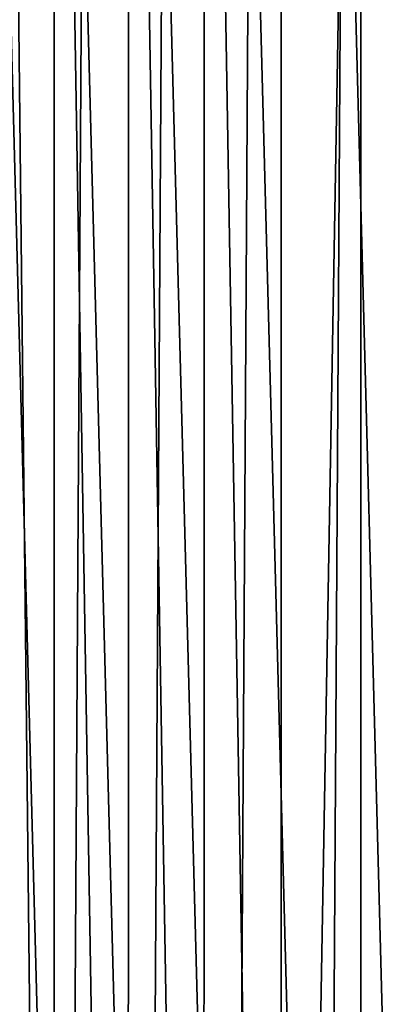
# Model space of a CAD drawing. Header units: metres. Extents: x -23 to 23, y -159 to 23.
# Tile 73 of 89: x -16.27 to -12.65, y 0 to 9.99. Entities that reach past the tile are written whole.
import ezdxf

# ---------------------------------------------------------------- set-up
doc = ezdxf.new("R2010")
doc.units = ezdxf.units.M
doc.layers.add('solid_509541_140_SW0001', color=7, linetype='CONTINUOUS')

msp = doc.modelspace()

# ---------------------------------------------------------------- linework, layer by layer
at = {"layer": 'solid_509541_140_SW0001'}
for points in [[(-12.805934, 23.102457), (-12.805936, -23.102457), (-13.615587, -23.022837)], [(-13.614154, 23.023029), (-12.805934, 23.102457), (-13.615587, -23.022837)], [(-12.109013, 23.144264), (-12.114072, -23.14397), (-12.805936, -23.102457)], [(-12.109013, 23.144264), (-12.805936, -23.102457), (-12.805934, 23.102457)], [(-13.614154, 23.023029), (-13.615587, -23.022837), (-14.399115, 22.886791)], [(-14.399115, 22.886791), (-14.402072, -22.886156), (-15.165893, 22.694782)], [(-14.399115, 22.886791), (-13.615587, -23.022837), (-14.402072, -22.886156)], [(-15.165893, 22.694782), (-15.170124, -22.69356), (-15.918513, 22.447569)], [(-15.165893, 22.694782), (-14.402072, -22.886156), (-15.170124, -22.69356)], [(-15.918513, 22.447569), (-15.923596, -22.445702), (-16.413803, 22.251926)], [(-15.918513, 22.447569), (-15.170124, -22.69356), (-15.923596, -22.445702)], [(-16.413803, 22.251926), (-15.923596, -22.445702), (-16.41923, -22.249636)], [(-11.988507, 15.707419, 202.649994), (-12.986239, 14.893119, 202.649994), (-12.182039, -15.557804, 202.649994)], [(-12.986239, 14.893119, 202.649994), (-13.92885, 14.01552, 202.649994), (-13.169675, -14.731158, 202.649994)], [(-12.986239, 14.893119, 202.649994), (-13.169675, -14.731158, 202.649994), (-12.182039, -15.557804, 202.649994)], [(-13.92885, 14.01552, 202.649994), (-14.812364, 13.078295, 202.649994), (-14.101266, -13.842029, 202.649994)], [(-13.92885, 14.01552, 202.649994), (-14.101266, -13.842029, 202.649994), (-13.169675, -14.731158, 202.649994)], [(-14.812364, 13.078295, 202.649994), (-15.633001, 12.085411, 202.649994), (-14.972998, -12.894068, 202.649994)], [(-14.812364, 13.078295, 202.649994), (-14.972998, -12.894068, 202.649994), (-14.101266, -13.842029, 202.649994)], [(-15.633001, 12.085411, 202.649994), (-16.387129, 11.041271, 202.649994), (-15.78124, -11.89119, 202.649994)], [(-15.633001, 12.085411, 202.649994), (-15.78124, -11.89119, 202.649994), (-14.972998, -12.894068, 202.649994)], [(-16.387129, 11.041271, 202.649994), (-16.522486, -10.837683, 202.649994), (-15.78124, -11.89119, 202.649994)]]:
    msp.add_3dface(points, dxfattribs=at)

doc.saveas('drawing.dxf')
